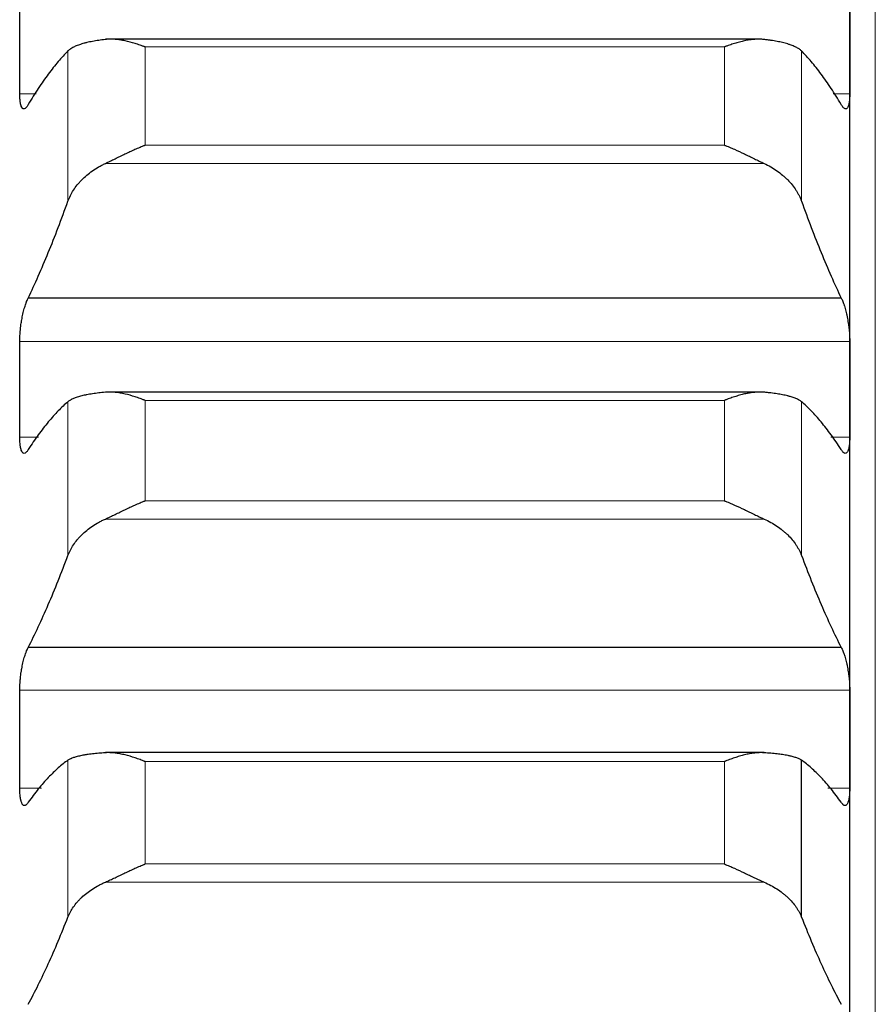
# Model space of a CAD drawing. Header units: inches. Extents: x 0 to 20790, y -12 to 14700.
# Tile 76 of 256: x 7760 to 7814, y 5464 to 5526. Entities that reach past the tile are written whole.
import ezdxf

# ---------------------------------------------------------------- set-up
doc = ezdxf.new("R2010")
doc.units = ezdxf.units.IN
doc.layers.add('1', color=7, linetype='Continuous', true_color=0xffffff)

msp = doc.modelspace()

# ---------------------------------------------------------------- linework, layer by layer
at = {"layer": '1', "color": 110, "linetype": 'Continuous', "lineweight": 13}
for p, q in [((7813.556, 4806.802), (7813.556, 5814.143)), ((7804.1, 5523.878), (7767.812, 5523.878)), ((7767.812, 5517.731), (7767.812, 5523.878)), ((7804.1, 5517.731), (7804.1, 5523.878)), ((7762.982, 5514.217), (7762.982, 5523.63)), ((7808.929, 5514.217), (7808.929, 5523.63)), ((7760.99, 5520.95), (7759.958, 5520.95)), ((7811.953, 5520.95), (7810.921, 5520.95)), ((7804.1, 5517.731), (7767.812, 5517.731)), ((7806.587, 5516.584), (7765.324, 5516.584)), ((7811.953, 5505.44), (7759.958, 5505.44)), ((7762.982, 5492.032), (7762.982, 5501.657)), ((7804.1, 5501.738), (7767.812, 5501.738)), ((7767.812, 5495.453), (7767.812, 5501.738)), ((7804.1, 5495.453), (7804.1, 5501.738)), ((7808.929, 5492.032), (7808.929, 5501.657)), ((7761.14, 5499.442), (7759.958, 5499.442)), ((7811.953, 5499.442), (7810.772, 5499.442)), ((7804.1, 5495.453), (7767.812, 5495.453)), ((7806.587, 5494.311), (7765.324, 5494.311)), ((7811.953, 5483.581), (7759.958, 5483.581)), ((7762.982, 5469.377), (7762.982, 5479.201)), ((7804.1, 5479.115), (7767.812, 5479.115)), ((7767.812, 5472.7), (7767.812, 5479.115)), ((7804.1, 5472.7), (7804.1, 5479.115)), ((7761.33, 5477.454), (7759.958, 5477.454)), ((7811.953, 5477.454), (7810.581, 5477.454)), ((7804.1, 5472.7), (7767.812, 5472.7)), ((7806.587, 5471.565), (7765.324, 5471.565))]:
    msp.add_line(p, q, dxfattribs=at)
at = {"layer": '1', "color": 2, "linetype": 'Continuous', "lineweight": 25}
for p, q in [((7811.956, 5523.879), (7811.956, 5544.798)), ((7806.228, 5524.367), (7765.324, 5524.367)), ((7811.956, 5502.441), (7811.956, 5523.879)), ((7811.418, 5508.154), (7760.493, 5508.154)), ((7806.304, 5502.263), (7765.324, 5502.263)), ((7811.956, 5480.517), (7811.956, 5502.441)), ((7811.418, 5486.262), (7760.493, 5486.262)), ((7811.956, 5458.143), (7811.956, 5480.517)), ((7806.587, 5479.674), (7765.324, 5479.674)), ((7808.929, 5469.377), (7808.929, 5479.201))]:
    msp.add_line(p, q, dxfattribs=at)
for points in [[(7759.956, 5523.879), (7759.956, 5524.856), (7759.957, 5525.832), (7759.958, 5526.809)], [(7811.953, 5526.809), (7811.955, 5525.832), (7811.956, 5524.856), (7811.956, 5523.879)], [(7759.958, 5520.95), (7759.957, 5521.926), (7759.956, 5522.903), (7759.956, 5523.879)], [(7811.956, 5523.879), (7811.956, 5522.903), (7811.955, 5521.926), (7811.953, 5520.95)], [(7762.982, 5523.63), (7762.778, 5523.425), (7762.369, 5522.979), (7761.749, 5522.197), (7761.124, 5521.305), (7760.704, 5520.635), (7760.493, 5520.282)], [(7811.418, 5520.282), (7811.207, 5520.635), (7810.787, 5521.305), (7810.162, 5522.197), (7809.543, 5522.979), (7809.133, 5523.425), (7808.929, 5523.63)], [(7760.493, 5508.154), (7760.704, 5508.597), (7761.124, 5509.515), (7761.749, 5510.985), (7762.369, 5512.547), (7762.778, 5513.65), (7762.982, 5514.217)], [(7808.929, 5514.217), (7809.133, 5513.65), (7809.543, 5512.547), (7810.162, 5510.985), (7810.787, 5509.515), (7811.207, 5508.597), (7811.418, 5508.154)], [(7759.956, 5502.441), (7759.956, 5503.441), (7759.957, 5504.44), (7759.958, 5505.44)], [(7811.953, 5505.44), (7811.955, 5504.44), (7811.956, 5503.441), (7811.956, 5502.441)], [(7759.958, 5499.442), (7759.957, 5500.442), (7759.956, 5501.442), (7759.956, 5502.441)], [(7811.956, 5502.441), (7811.956, 5501.442), (7811.955, 5500.442), (7811.953, 5499.442)], [(7762.982, 5501.657), (7762.778, 5501.484), (7762.369, 5501.098), (7761.749, 5500.407), (7761.124, 5499.602), (7760.704, 5498.99), (7760.493, 5498.665)], [(7811.418, 5498.665), (7811.207, 5498.99), (7810.787, 5499.602), (7810.162, 5500.407), (7809.543, 5501.098), (7809.133, 5501.484), (7808.929, 5501.657)], [(7760.493, 5486.262), (7760.704, 5486.679), (7761.124, 5487.545), (7761.749, 5488.94), (7762.369, 5490.43), (7762.778, 5491.487), (7762.982, 5492.032)], [(7808.929, 5492.032), (7809.133, 5491.487), (7809.543, 5490.43), (7810.162, 5488.94), (7810.787, 5487.545), (7811.207, 5486.679), (7811.418, 5486.262)], [(7759.956, 5480.517), (7759.956, 5481.539), (7759.957, 5482.56), (7759.958, 5483.581)], [(7811.953, 5483.581), (7811.955, 5482.56), (7811.956, 5481.539), (7811.956, 5480.517)], [(7759.958, 5477.454), (7759.957, 5478.475), (7759.956, 5479.496), (7759.956, 5480.517)], [(7811.956, 5480.517), (7811.956, 5479.496), (7811.955, 5478.475), (7811.953, 5477.454)], [(7762.982, 5479.201), (7762.778, 5479.058), (7762.369, 5478.734), (7761.749, 5478.133), (7761.124, 5477.418), (7760.704, 5476.865), (7760.493, 5476.569)], [(7811.418, 5476.569), (7811.207, 5476.865), (7810.787, 5477.418), (7810.162, 5478.133), (7809.543, 5478.734), (7809.133, 5479.058), (7808.929, 5479.201)], [(7760.493, 5463.911), (7760.704, 5464.301), (7761.124, 5465.113), (7761.749, 5466.431), (7762.369, 5467.846), (7762.778, 5468.856), (7762.982, 5469.377)], [(7808.929, 5469.377), (7809.133, 5468.856), (7809.543, 5467.846), (7810.162, 5466.431), (7810.787, 5465.113), (7811.207, 5464.301), (7811.418, 5463.911)]]:
    msp.add_open_spline(points, degree=3, dxfattribs=at)
for points, knots in [([(7765.324, 5524.349), (7765.178, 5524.332), (7765.038, 5524.313), (7764.77, 5524.273), (7764.512, 5524.23), (7764.276, 5524.18), (7764.135, 5524.146), (7764.107, 5524.139), (7764.052, 5524.125), (7764.025, 5524.118), (7763.945, 5524.097), (7763.893, 5524.082), (7763.744, 5524.037), (7763.651, 5524.005), (7763.479, 5523.939), (7763.4, 5523.904), (7763.292, 5523.849), (7763.258, 5523.831), (7763.209, 5523.802), (7763.193, 5523.793), (7763.162, 5523.773), (7763.147, 5523.763), (7763.075, 5523.714), (7763.025, 5523.672), (7762.982, 5523.63)], [0, 0, 0, 0, 0.125, 0.125, 0.25, 0.375, 0.375, 0.40625, 0.40625, 0.4375, 0.4375, 0.5, 0.5, 0.625, 0.625, 0.75, 0.75, 0.8125, 0.8125, 0.84375, 0.84375, 0.875, 0.875, 1, 1, 1, 1]), ([(7767.812, 5523.878), (7767.808, 5523.879), (7767.805, 5523.88), (7767.799, 5523.883), (7767.795, 5523.884), (7767.785, 5523.888), (7767.765, 5523.895), (7767.719, 5523.913), (7767.626, 5523.948), (7767.441, 5524.014), (7767.284, 5524.066), (7766.97, 5524.163), (7766.762, 5524.219), (7766.451, 5524.285), (7766.348, 5524.304), (7766.192, 5524.328), (7766.14, 5524.335), (7766.037, 5524.347), (7765.985, 5524.352), (7765.83, 5524.364), (7765.728, 5524.368), (7765.525, 5524.366), (7765.424, 5524.36), (7765.324, 5524.349)], [0, 0, 0, 0, 0.003906, 0.003906, 0.007812, 0.007812, 0.015625, 0.03125, 0.0625, 0.125, 0.25, 0.25, 0.5, 0.5, 0.625, 0.625, 0.6875, 0.6875, 0.75, 0.75, 0.875, 0.875, 1, 1, 1, 1]), ([(7806.587, 5524.349), (7806.488, 5524.36), (7806.387, 5524.366), (7806.186, 5524.368), (7806.085, 5524.364), (7805.881, 5524.348), (7805.778, 5524.337), (7805.572, 5524.306), (7805.468, 5524.287), (7805.258, 5524.242), (7805.153, 5524.217), (7804.943, 5524.162), (7804.838, 5524.131), (7804.628, 5524.066), (7804.523, 5524.031), (7804.364, 5523.976), (7804.285, 5523.947), (7804.193, 5523.913), (7804.146, 5523.895), (7804.126, 5523.888), (7804.113, 5523.883), (7804.106, 5523.88), (7804.1, 5523.878)], [0, 0, 0, 0, 0.125, 0.125, 0.25, 0.25, 0.375, 0.375, 0.5, 0.5, 0.625, 0.625, 0.75, 0.75, 0.875, 0.875, 0.9375, 0.96875, 0.984375, 0.992188, 0.992188, 1, 1, 1, 1]), ([(7808.929, 5523.63), (7808.887, 5523.672), (7808.837, 5523.713), (7808.722, 5523.792), (7808.593, 5523.868), (7808.436, 5523.937), (7808.306, 5523.988), (7808.261, 5524.004), (7808.191, 5524.028), (7808.167, 5524.036), (7808.119, 5524.051), (7808.094, 5524.059), (7807.969, 5524.097), (7807.758, 5524.154), (7807.523, 5524.204), (7807.276, 5524.25), (7807.146, 5524.272), (7806.976, 5524.298), (7806.942, 5524.303), (7806.873, 5524.312), (7806.768, 5524.327), (7806.66, 5524.34), (7806.587, 5524.349)], [0, 0, 0, 0, 0.125, 0.125, 0.25, 0.375, 0.375, 0.4375, 0.4375, 0.46875, 0.46875, 0.5, 0.5, 0.625, 0.75, 0.75, 0.875, 0.875, 0.90625, 0.90625, 0.9375, 1, 1, 1, 1]), ([(7760.493, 5520.282), (7760.459, 5520.215), (7760.425, 5520.161), (7760.374, 5520.095), (7760.358, 5520.076), (7760.333, 5520.052), (7760.325, 5520.044), (7760.308, 5520.031), (7760.3, 5520.025), (7760.26, 5520), (7760.23, 5519.992), (7760.186, 5519.999), (7760.172, 5520.005), (7760.152, 5520.018), (7760.145, 5520.023), (7760.132, 5520.035), (7760.126, 5520.041), (7760.095, 5520.078), (7760.072, 5520.12), (7760.047, 5520.188), (7760.043, 5520.202), (7760.033, 5520.232), (7760.029, 5520.248), (7760.016, 5520.298), (7760.008, 5520.333), (7759.988, 5520.448), (7759.977, 5520.535), (7759.968, 5520.656), (7759.966, 5520.681), (7759.963, 5520.732), (7759.962, 5520.758), (7759.959, 5520.838), (7759.958, 5520.893), (7759.958, 5520.95)], [0, 0, 0, 0, 0.125, 0.125, 0.1875, 0.1875, 0.21875, 0.21875, 0.25, 0.25, 0.375, 0.375, 0.4375, 0.4375, 0.46875, 0.46875, 0.5, 0.5, 0.625, 0.625, 0.65625, 0.65625, 0.6875, 0.6875, 0.75, 0.75, 0.875, 0.875, 0.90625, 0.90625, 0.9375, 0.9375, 1, 1, 1, 1]), ([(7811.953, 5520.95), (7811.953, 5520.893), (7811.951, 5520.784), (7811.943, 5520.632), (7811.934, 5520.54), (7811.926, 5520.474), (7811.923, 5520.453), (7811.917, 5520.412), (7811.914, 5520.392), (7811.896, 5520.296), (7811.88, 5520.23), (7811.855, 5520.162), (7811.85, 5520.149), (7811.842, 5520.131), (7811.839, 5520.125), (7811.833, 5520.114), (7811.819, 5520.086), (7811.793, 5520.046), (7811.767, 5520.022), (7811.74, 5520.005), (7811.726, 5520), (7811.682, 5519.992), (7811.651, 5520), (7811.604, 5520.03), (7811.588, 5520.043), (7811.563, 5520.067), (7811.554, 5520.076), (7811.538, 5520.095), (7811.529, 5520.105), (7811.487, 5520.16), (7811.453, 5520.215), (7811.418, 5520.282)], [0, 0, 0, 0, 0.0625, 0.125, 0.1875, 0.1875, 0.21875, 0.21875, 0.25, 0.25, 0.375, 0.375, 0.40625, 0.40625, 0.421875, 0.421875, 0.4375, 0.5, 0.5625, 0.5625, 0.625, 0.625, 0.75, 0.75, 0.8125, 0.8125, 0.84375, 0.84375, 0.875, 0.875, 1, 1, 1, 1]), ([(7765.324, 5516.584), (7765.424, 5516.631), (7765.524, 5516.678), (7765.725, 5516.776), (7765.827, 5516.826), (7766.03, 5516.926), (7766.133, 5516.976), (7766.34, 5517.077), (7766.444, 5517.127), (7766.654, 5517.228), (7766.759, 5517.277), (7766.968, 5517.374), (7767.073, 5517.422), (7767.283, 5517.514), (7767.389, 5517.56), (7767.547, 5517.626), (7767.626, 5517.658), (7767.719, 5517.695), (7767.765, 5517.713), (7767.785, 5517.721), (7767.798, 5517.726), (7767.805, 5517.729), (7767.812, 5517.731)], [0, 0, 0, 0, 0.125, 0.125, 0.25, 0.25, 0.375, 0.375, 0.5, 0.5, 0.625, 0.625, 0.75, 0.75, 0.875, 0.875, 0.9375, 0.96875, 0.984375, 0.992188, 0.992188, 1, 1, 1, 1]), ([(7804.1, 5517.731), (7804.103, 5517.73), (7804.106, 5517.729), (7804.113, 5517.726), (7804.116, 5517.725), (7804.126, 5517.721), (7804.146, 5517.713), (7804.193, 5517.695), (7804.285, 5517.658), (7804.364, 5517.626), (7804.522, 5517.56), (7804.627, 5517.515), (7804.941, 5517.376), (7805.149, 5517.279), (7805.46, 5517.131), (7805.564, 5517.081), (7805.719, 5517.005), (7805.771, 5516.98), (7805.875, 5516.929), (7805.927, 5516.903), (7806.082, 5516.827), (7806.184, 5516.777), (7806.387, 5516.679), (7806.487, 5516.631), (7806.587, 5516.584)], [0, 0, 0, 0, 0.003906, 0.003906, 0.007812, 0.007812, 0.015625, 0.03125, 0.0625, 0.125, 0.125, 0.25, 0.25, 0.5, 0.5, 0.625, 0.625, 0.6875, 0.6875, 0.75, 0.75, 0.875, 0.875, 1, 1, 1, 1]), ([(7762.982, 5514.217), (7763.025, 5514.336), (7763.075, 5514.452), (7763.189, 5514.682), (7763.318, 5514.909), (7763.476, 5515.128), (7763.605, 5515.289), (7763.65, 5515.343), (7763.721, 5515.422), (7763.744, 5515.448), (7763.793, 5515.5), (7763.817, 5515.526), (7763.942, 5515.653), (7764.154, 5515.85), (7764.389, 5516.031), (7764.636, 5516.204), (7764.765, 5516.286), (7764.935, 5516.384), (7764.97, 5516.404), (7765.039, 5516.441), (7765.144, 5516.497), (7765.251, 5516.55), (7765.324, 5516.584)], [0, 0, 0, 0, 0.125, 0.125, 0.25, 0.375, 0.375, 0.4375, 0.4375, 0.46875, 0.46875, 0.5, 0.5, 0.625, 0.75, 0.75, 0.875, 0.875, 0.90625, 0.90625, 0.9375, 1, 1, 1, 1]), ([(7806.587, 5516.584), (7806.733, 5516.516), (7806.873, 5516.444), (7807.142, 5516.289), (7807.4, 5516.125), (7807.636, 5515.944), (7807.777, 5515.825), (7807.804, 5515.801), (7807.859, 5515.752), (7807.886, 5515.728), (7807.967, 5515.653), (7808.018, 5515.603), (7808.168, 5515.45), (7808.261, 5515.346), (7808.432, 5515.132), (7808.511, 5515.023), (7808.619, 5514.855), (7808.654, 5514.799), (7808.703, 5514.713), (7808.718, 5514.685), (7808.749, 5514.627), (7808.764, 5514.598), (7808.837, 5514.453), (7808.887, 5514.336), (7808.929, 5514.217)], [0, 0, 0, 0, 0.125, 0.125, 0.25, 0.375, 0.375, 0.40625, 0.40625, 0.4375, 0.4375, 0.5, 0.5, 0.625, 0.625, 0.75, 0.75, 0.8125, 0.8125, 0.84375, 0.84375, 0.875, 0.875, 1, 1, 1, 1]), ([(7759.958, 5505.44), (7759.958, 5505.498), (7759.96, 5505.617), (7759.969, 5505.802), (7759.977, 5505.93), (7759.985, 5506.027), (7759.988, 5506.059), (7759.994, 5506.125), (7759.998, 5506.158), (7760.015, 5506.321), (7760.032, 5506.452), (7760.057, 5506.615), (7760.062, 5506.648), (7760.07, 5506.697), (7760.073, 5506.713), (7760.078, 5506.746), (7760.092, 5506.826), (7760.119, 5506.969), (7760.145, 5507.091), (7760.172, 5507.212), (7760.186, 5507.271), (7760.23, 5507.445), (7760.26, 5507.553), (7760.308, 5507.704), (7760.324, 5507.752), (7760.349, 5507.822), (7760.357, 5507.845), (7760.374, 5507.889), (7760.382, 5507.911), (7760.425, 5508.016), (7760.459, 5508.09), (7760.493, 5508.154)], [0, 0, 0, 0, 0.0625, 0.125, 0.1875, 0.1875, 0.21875, 0.21875, 0.25, 0.25, 0.375, 0.375, 0.40625, 0.40625, 0.421875, 0.421875, 0.4375, 0.5, 0.5625, 0.5625, 0.625, 0.625, 0.75, 0.75, 0.8125, 0.8125, 0.84375, 0.84375, 0.875, 0.875, 1, 1, 1, 1]), ([(7811.418, 5508.154), (7811.453, 5508.09), (7811.487, 5508.016), (7811.537, 5507.891), (7811.554, 5507.847), (7811.578, 5507.778), (7811.587, 5507.754), (7811.603, 5507.705), (7811.611, 5507.68), (7811.651, 5507.553), (7811.682, 5507.446), (7811.725, 5507.274), (7811.739, 5507.215), (7811.759, 5507.124), (7811.766, 5507.093), (7811.779, 5507.031), (7811.786, 5507), (7811.817, 5506.844), (7811.839, 5506.717), (7811.864, 5506.554), (7811.869, 5506.521), (7811.878, 5506.455), (7811.883, 5506.422), (7811.895, 5506.323), (7811.903, 5506.257), (7811.924, 5506.062), (7811.935, 5505.933), (7811.944, 5505.775), (7811.945, 5505.743), (7811.948, 5505.681), (7811.949, 5505.65), (7811.952, 5505.558), (7811.953, 5505.499), (7811.953, 5505.44)], [0, 0, 0, 0, 0.125, 0.125, 0.1875, 0.1875, 0.21875, 0.21875, 0.25, 0.25, 0.375, 0.375, 0.4375, 0.4375, 0.46875, 0.46875, 0.5, 0.5, 0.625, 0.625, 0.65625, 0.65625, 0.6875, 0.6875, 0.75, 0.75, 0.875, 0.875, 0.90625, 0.90625, 0.9375, 0.9375, 1, 1, 1, 1]), ([(7765.324, 5502.251), (7765.178, 5502.238), (7765.038, 5502.223), (7764.77, 5502.191), (7764.512, 5502.156), (7764.276, 5502.115), (7764.135, 5502.088), (7764.107, 5502.082), (7764.052, 5502.071), (7764.025, 5502.065), (7763.945, 5502.048), (7763.893, 5502.036), (7763.744, 5501.998), (7763.651, 5501.972), (7763.479, 5501.917), (7763.4, 5501.888), (7763.292, 5501.843), (7763.258, 5501.827), (7763.209, 5501.803), (7763.193, 5501.795), (7763.162, 5501.779), (7763.147, 5501.77), (7763.075, 5501.728), (7763.025, 5501.694), (7762.982, 5501.657)], [0, 0, 0, 0, 0.125, 0.125, 0.25, 0.375, 0.375, 0.40625, 0.40625, 0.4375, 0.4375, 0.5, 0.5, 0.625, 0.625, 0.75, 0.75, 0.8125, 0.8125, 0.84375, 0.84375, 0.875, 0.875, 1, 1, 1, 1]), ([(7767.812, 5501.738), (7767.808, 5501.74), (7767.805, 5501.741), (7767.799, 5501.744), (7767.795, 5501.745), (7767.785, 5501.749), (7767.765, 5501.757), (7767.719, 5501.775), (7767.626, 5501.81), (7767.441, 5501.878), (7767.284, 5501.932), (7766.97, 5502.034), (7766.762, 5502.093), (7766.451, 5502.164), (7766.348, 5502.185), (7766.192, 5502.211), (7766.14, 5502.219), (7766.037, 5502.233), (7765.985, 5502.24), (7765.83, 5502.255), (7765.728, 5502.261), (7765.525, 5502.264), (7765.424, 5502.26), (7765.324, 5502.251)], [0, 0, 0, 0, 0.003906, 0.003906, 0.007812, 0.007812, 0.015625, 0.03125, 0.0625, 0.125, 0.25, 0.25, 0.5, 0.5, 0.625, 0.625, 0.6875, 0.6875, 0.75, 0.75, 0.875, 0.875, 1, 1, 1, 1]), ([(7806.587, 5502.251), (7806.488, 5502.26), (7806.387, 5502.264), (7806.186, 5502.261), (7806.085, 5502.255), (7805.881, 5502.235), (7805.778, 5502.221), (7805.572, 5502.186), (7805.468, 5502.166), (7805.258, 5502.118), (7805.153, 5502.091), (7804.943, 5502.032), (7804.838, 5502.001), (7804.628, 5501.933), (7804.523, 5501.896), (7804.364, 5501.839), (7804.285, 5501.81), (7804.193, 5501.775), (7804.146, 5501.757), (7804.126, 5501.749), (7804.113, 5501.744), (7804.106, 5501.741), (7804.1, 5501.738)], [0, 0, 0, 0, 0.125, 0.125, 0.25, 0.25, 0.375, 0.375, 0.5, 0.5, 0.625, 0.625, 0.75, 0.75, 0.875, 0.875, 0.9375, 0.96875, 0.984375, 0.992187, 0.992187, 1, 1, 1, 1]), ([(7808.929, 5501.657), (7808.887, 5501.694), (7808.837, 5501.728), (7808.722, 5501.795), (7808.593, 5501.858), (7808.436, 5501.916), (7808.306, 5501.958), (7808.261, 5501.971), (7808.191, 5501.991), (7808.167, 5501.998), (7808.119, 5502.01), (7808.094, 5502.017), (7807.969, 5502.048), (7807.758, 5502.094), (7807.523, 5502.135), (7807.276, 5502.173), (7807.146, 5502.19), (7806.976, 5502.211), (7806.942, 5502.214), (7806.873, 5502.222), (7806.768, 5502.234), (7806.66, 5502.244), (7806.587, 5502.251)], [0, 0, 0, 0, 0.125, 0.125, 0.25, 0.375, 0.375, 0.4375, 0.4375, 0.46875, 0.46875, 0.5, 0.5, 0.625, 0.75, 0.75, 0.875, 0.875, 0.90625, 0.90625, 0.9375, 1, 1, 1, 1]), ([(7760.493, 5498.665), (7760.459, 5498.603), (7760.425, 5498.553), (7760.374, 5498.495), (7760.358, 5498.478), (7760.333, 5498.458), (7760.325, 5498.452), (7760.308, 5498.441), (7760.3, 5498.436), (7760.26, 5498.418), (7760.23, 5498.415), (7760.186, 5498.43), (7760.172, 5498.438), (7760.152, 5498.454), (7760.145, 5498.461), (7760.132, 5498.475), (7760.126, 5498.483), (7760.095, 5498.526), (7760.072, 5498.573), (7760.047, 5498.646), (7760.043, 5498.662), (7760.033, 5498.694), (7760.029, 5498.711), (7760.016, 5498.764), (7760.008, 5498.802), (7759.988, 5498.923), (7759.977, 5499.014), (7759.968, 5499.14), (7759.966, 5499.166), (7759.963, 5499.219), (7759.962, 5499.246), (7759.959, 5499.327), (7759.958, 5499.384), (7759.958, 5499.442)], [0, 0, 0, 0, 0.125, 0.125, 0.1875, 0.1875, 0.21875, 0.21875, 0.25, 0.25, 0.375, 0.375, 0.4375, 0.4375, 0.46875, 0.46875, 0.5, 0.5, 0.625, 0.625, 0.65625, 0.65625, 0.6875, 0.6875, 0.75, 0.75, 0.875, 0.875, 0.90625, 0.90625, 0.9375, 0.9375, 1, 1, 1, 1]), ([(7811.953, 5499.442), (7811.953, 5499.384), (7811.951, 5499.272), (7811.943, 5499.115), (7811.934, 5499.02), (7811.926, 5498.951), (7811.923, 5498.928), (7811.917, 5498.885), (7811.914, 5498.864), (7811.896, 5498.763), (7811.88, 5498.693), (7811.855, 5498.619), (7811.85, 5498.605), (7811.842, 5498.585), (7811.839, 5498.578), (7811.833, 5498.566), (7811.819, 5498.535), (7811.793, 5498.489), (7811.767, 5498.46), (7811.74, 5498.438), (7811.726, 5498.43), (7811.682, 5498.415), (7811.651, 5498.418), (7811.604, 5498.44), (7811.588, 5498.45), (7811.563, 5498.471), (7811.554, 5498.478), (7811.538, 5498.495), (7811.529, 5498.504), (7811.487, 5498.553), (7811.453, 5498.603), (7811.418, 5498.665)], [0, 0, 0, 0, 0.0625, 0.125, 0.1875, 0.1875, 0.21875, 0.21875, 0.25, 0.25, 0.375, 0.375, 0.40625, 0.40625, 0.421875, 0.421875, 0.4375, 0.5, 0.5625, 0.5625, 0.625, 0.625, 0.75, 0.75, 0.8125, 0.8125, 0.84375, 0.84375, 0.875, 0.875, 1, 1, 1, 1]), ([(7765.324, 5494.311), (7765.424, 5494.356), (7765.524, 5494.402), (7765.725, 5494.497), (7765.827, 5494.546), (7766.03, 5494.644), (7766.133, 5494.694), (7766.34, 5494.794), (7766.444, 5494.844), (7766.654, 5494.944), (7766.759, 5494.993), (7766.968, 5495.091), (7767.073, 5495.139), (7767.283, 5495.232), (7767.389, 5495.278), (7767.547, 5495.345), (7767.626, 5495.378), (7767.719, 5495.416), (7767.765, 5495.435), (7767.785, 5495.442), (7767.798, 5495.448), (7767.805, 5495.45), (7767.812, 5495.453)], [0, 0, 0, 0, 0.125, 0.125, 0.25, 0.25, 0.375, 0.375, 0.5, 0.5, 0.625, 0.625, 0.75, 0.75, 0.875, 0.875, 0.9375, 0.96875, 0.984375, 0.992187, 0.992187, 1, 1, 1, 1]), ([(7804.1, 5495.453), (7804.103, 5495.452), (7804.106, 5495.45), (7804.113, 5495.448), (7804.116, 5495.446), (7804.126, 5495.442), (7804.146, 5495.435), (7804.193, 5495.416), (7804.285, 5495.378), (7804.364, 5495.345), (7804.522, 5495.278), (7804.627, 5495.233), (7804.941, 5495.093), (7805.149, 5494.996), (7805.46, 5494.848), (7805.564, 5494.798), (7805.719, 5494.723), (7805.771, 5494.698), (7805.875, 5494.647), (7805.927, 5494.622), (7806.082, 5494.547), (7806.184, 5494.498), (7806.387, 5494.402), (7806.487, 5494.356), (7806.587, 5494.311)], [0, 0, 0, 0, 0.003906, 0.003906, 0.007813, 0.007813, 0.015625, 0.03125, 0.0625, 0.125, 0.125, 0.25, 0.25, 0.5, 0.5, 0.625, 0.625, 0.6875, 0.6875, 0.75, 0.75, 0.875, 0.875, 1, 1, 1, 1]), ([(7762.982, 5492.032), (7763.025, 5492.145), (7763.075, 5492.257), (7763.189, 5492.479), (7763.318, 5492.696), (7763.476, 5492.907), (7763.605, 5493.062), (7763.65, 5493.114), (7763.721, 5493.19), (7763.744, 5493.215), (7763.793, 5493.265), (7763.817, 5493.29), (7763.942, 5493.413), (7764.154, 5493.602), (7764.389, 5493.777), (7764.636, 5493.944), (7764.765, 5494.023), (7764.935, 5494.118), (7764.97, 5494.136), (7765.039, 5494.173), (7765.144, 5494.227), (7765.251, 5494.278), (7765.324, 5494.311)], [0, 0, 0, 0, 0.125, 0.125, 0.25, 0.375, 0.375, 0.4375, 0.4375, 0.46875, 0.46875, 0.5, 0.5, 0.625, 0.75, 0.75, 0.875, 0.875, 0.90625, 0.90625, 0.9375, 1, 1, 1, 1]), ([(7806.587, 5494.311), (7806.733, 5494.245), (7806.873, 5494.175), (7807.142, 5494.026), (7807.4, 5493.868), (7807.636, 5493.693), (7807.777, 5493.578), (7807.804, 5493.555), (7807.859, 5493.508), (7807.886, 5493.485), (7807.967, 5493.413), (7808.018, 5493.365), (7808.168, 5493.217), (7808.261, 5493.117), (7808.432, 5492.911), (7808.511, 5492.806), (7808.619, 5492.645), (7808.654, 5492.591), (7808.703, 5492.508), (7808.718, 5492.481), (7808.749, 5492.425), (7808.764, 5492.398), (7808.837, 5492.258), (7808.887, 5492.145), (7808.929, 5492.032)], [0, 0, 0, 0, 0.125, 0.125, 0.25, 0.375, 0.375, 0.40625, 0.40625, 0.4375, 0.4375, 0.5, 0.5, 0.625, 0.625, 0.75, 0.75, 0.8125, 0.8125, 0.84375, 0.84375, 0.875, 0.875, 1, 1, 1, 1]), ([(7759.958, 5483.581), (7759.958, 5483.641), (7759.96, 5483.762), (7759.969, 5483.949), (7759.977, 5484.078), (7759.985, 5484.176), (7759.988, 5484.209), (7759.994, 5484.275), (7759.998, 5484.307), (7760.015, 5484.472), (7760.032, 5484.602), (7760.057, 5484.765), (7760.062, 5484.797), (7760.07, 5484.846), (7760.073, 5484.862), (7760.078, 5484.894), (7760.092, 5484.975), (7760.119, 5485.116), (7760.145, 5485.236), (7760.172, 5485.355), (7760.186, 5485.413), (7760.23, 5485.583), (7760.26, 5485.688), (7760.308, 5485.834), (7760.324, 5485.881), (7760.349, 5485.948), (7760.357, 5485.97), (7760.374, 5486.012), (7760.382, 5486.033), (7760.425, 5486.133), (7760.459, 5486.203), (7760.493, 5486.262)], [0, 0, 0, 0, 0.0625, 0.125, 0.1875, 0.1875, 0.21875, 0.21875, 0.25, 0.25, 0.375, 0.375, 0.40625, 0.40625, 0.421875, 0.421875, 0.4375, 0.5, 0.5625, 0.5625, 0.625, 0.625, 0.75, 0.75, 0.8125, 0.8125, 0.84375, 0.84375, 0.875, 0.875, 1, 1, 1, 1]), ([(7811.418, 5486.262), (7811.453, 5486.203), (7811.487, 5486.133), (7811.537, 5486.014), (7811.554, 5485.972), (7811.578, 5485.905), (7811.587, 5485.883), (7811.603, 5485.835), (7811.611, 5485.811), (7811.651, 5485.689), (7811.682, 5485.584), (7811.725, 5485.416), (7811.739, 5485.358), (7811.759, 5485.269), (7811.766, 5485.238), (7811.779, 5485.177), (7811.786, 5485.147), (7811.817, 5484.993), (7811.839, 5484.866), (7811.864, 5484.704), (7811.869, 5484.671), (7811.878, 5484.605), (7811.883, 5484.572), (7811.895, 5484.473), (7811.903, 5484.407), (7811.924, 5484.211), (7811.935, 5484.082), (7811.944, 5483.921), (7811.945, 5483.889), (7811.948, 5483.826), (7811.949, 5483.795), (7811.952, 5483.701), (7811.953, 5483.641), (7811.953, 5483.581)], [0, 0, 0, 0, 0.125, 0.125, 0.1875, 0.1875, 0.21875, 0.21875, 0.25, 0.25, 0.375, 0.375, 0.4375, 0.4375, 0.46875, 0.46875, 0.5, 0.5, 0.625, 0.625, 0.65625, 0.65625, 0.6875, 0.6875, 0.75, 0.75, 0.875, 0.875, 0.90625, 0.90625, 0.9375, 0.9375, 1, 1, 1, 1]), ([(7765.324, 5479.668), (7765.178, 5479.658), (7765.038, 5479.647), (7764.77, 5479.623), (7764.512, 5479.597), (7764.276, 5479.566), (7764.135, 5479.545), (7764.107, 5479.54), (7764.052, 5479.532), (7764.025, 5479.527), (7763.945, 5479.514), (7763.893, 5479.504), (7763.744, 5479.475), (7763.651, 5479.455), (7763.479, 5479.411), (7763.4, 5479.388), (7763.292, 5479.351), (7763.258, 5479.339), (7763.209, 5479.319), (7763.193, 5479.313), (7763.162, 5479.3), (7763.147, 5479.293), (7763.075, 5479.259), (7763.025, 5479.23), (7762.982, 5479.201)], [0, 0, 0, 0, 0.125, 0.125, 0.25, 0.375, 0.375, 0.40625, 0.40625, 0.4375, 0.4375, 0.5, 0.5, 0.625, 0.625, 0.75, 0.75, 0.8125, 0.8125, 0.84375, 0.84375, 0.875, 0.875, 1, 1, 1, 1]), ([(7767.812, 5479.115), (7767.808, 5479.116), (7767.805, 5479.117), (7767.799, 5479.12), (7767.795, 5479.121), (7767.785, 5479.125), (7767.765, 5479.133), (7767.719, 5479.152), (7767.626, 5479.188), (7767.441, 5479.258), (7767.284, 5479.314), (7766.97, 5479.419), (7766.762, 5479.481), (7766.451, 5479.558), (7766.348, 5479.58), (7766.192, 5479.61), (7766.14, 5479.619), (7766.037, 5479.635), (7765.985, 5479.642), (7765.83, 5479.661), (7765.728, 5479.669), (7765.525, 5479.676), (7765.424, 5479.675), (7765.324, 5479.668)], [0, 0, 0, 0, 0.003906, 0.003906, 0.007813, 0.007813, 0.015625, 0.03125, 0.0625, 0.125, 0.25, 0.25, 0.5, 0.5, 0.625, 0.625, 0.6875, 0.6875, 0.75, 0.75, 0.875, 0.875, 1, 1, 1, 1]), ([(7806.587, 5479.668), (7806.488, 5479.675), (7806.387, 5479.676), (7806.186, 5479.669), (7806.085, 5479.661), (7805.881, 5479.637), (7805.778, 5479.621), (7805.572, 5479.582), (7805.468, 5479.559), (7805.258, 5479.508), (7805.153, 5479.48), (7804.943, 5479.418), (7804.838, 5479.385), (7804.628, 5479.314), (7804.523, 5479.277), (7804.364, 5479.218), (7804.285, 5479.188), (7804.193, 5479.152), (7804.146, 5479.133), (7804.126, 5479.125), (7804.113, 5479.12), (7804.106, 5479.117), (7804.1, 5479.115)], [0, 0, 0, 0, 0.125, 0.125, 0.25, 0.25, 0.375, 0.375, 0.5, 0.5, 0.625, 0.625, 0.75, 0.75, 0.875, 0.875, 0.9375, 0.96875, 0.984375, 0.992187, 0.992187, 1, 1, 1, 1]), ([(7808.929, 5479.201), (7808.887, 5479.23), (7808.837, 5479.259), (7808.722, 5479.313), (7808.593, 5479.364), (7808.436, 5479.41), (7808.306, 5479.443), (7808.261, 5479.454), (7808.191, 5479.469), (7808.167, 5479.474), (7808.119, 5479.485), (7808.094, 5479.489), (7807.969, 5479.514), (7807.758, 5479.55), (7807.523, 5479.581), (7807.276, 5479.609), (7807.146, 5479.623), (7806.976, 5479.638), (7806.942, 5479.641), (7806.873, 5479.647), (7806.768, 5479.655), (7806.66, 5479.663), (7806.587, 5479.668)], [0, 0, 0, 0, 0.125, 0.125, 0.25, 0.375, 0.375, 0.4375, 0.4375, 0.46875, 0.46875, 0.5, 0.5, 0.625, 0.75, 0.75, 0.875, 0.875, 0.90625, 0.90625, 0.9375, 1, 1, 1, 1]), ([(7760.493, 5476.569), (7760.459, 5476.511), (7760.425, 5476.466), (7760.374, 5476.415), (7760.358, 5476.401), (7760.333, 5476.384), (7760.325, 5476.38), (7760.308, 5476.371), (7760.3, 5476.368), (7760.26, 5476.356), (7760.23, 5476.358), (7760.186, 5476.381), (7760.172, 5476.391), (7760.152, 5476.412), (7760.145, 5476.419), (7760.132, 5476.436), (7760.126, 5476.445), (7760.095, 5476.495), (7760.072, 5476.547), (7760.047, 5476.626), (7760.043, 5476.642), (7760.033, 5476.677), (7760.029, 5476.695), (7760.016, 5476.752), (7760.008, 5476.792), (7759.988, 5476.919), (7759.977, 5477.013), (7759.968, 5477.143), (7759.966, 5477.17), (7759.963, 5477.224), (7759.962, 5477.252), (7759.959, 5477.336), (7759.958, 5477.394), (7759.958, 5477.454)], [0, 0, 0, 0, 0.125, 0.125, 0.1875, 0.1875, 0.21875, 0.21875, 0.25, 0.25, 0.375, 0.375, 0.4375, 0.4375, 0.46875, 0.46875, 0.5, 0.5, 0.625, 0.625, 0.65625, 0.65625, 0.6875, 0.6875, 0.75, 0.75, 0.875, 0.875, 0.90625, 0.90625, 0.9375, 0.9375, 1, 1, 1, 1]), ([(7811.953, 5477.454), (7811.953, 5477.394), (7811.951, 5477.279), (7811.943, 5477.118), (7811.934, 5477.019), (7811.926, 5476.947), (7811.923, 5476.924), (7811.917, 5476.878), (7811.914, 5476.856), (7811.896, 5476.75), (7811.88, 5476.675), (7811.855, 5476.596), (7811.85, 5476.581), (7811.842, 5476.559), (7811.839, 5476.552), (7811.833, 5476.538), (7811.819, 5476.504), (7811.793, 5476.453), (7811.767, 5476.419), (7811.74, 5476.392), (7811.726, 5476.381), (7811.682, 5476.358), (7811.651, 5476.356), (7811.604, 5476.37), (7811.588, 5476.378), (7811.563, 5476.395), (7811.554, 5476.401), (7811.538, 5476.415), (7811.529, 5476.423), (7811.487, 5476.466), (7811.453, 5476.512), (7811.418, 5476.569)], [0, 0, 0, 0, 0.0625, 0.125, 0.1875, 0.1875, 0.21875, 0.21875, 0.25, 0.25, 0.375, 0.375, 0.40625, 0.40625, 0.421875, 0.421875, 0.4375, 0.5, 0.5625, 0.5625, 0.625, 0.625, 0.75, 0.75, 0.8125, 0.8125, 0.84375, 0.84375, 0.875, 0.875, 1, 1, 1, 1]), ([(7765.324, 5471.565), (7765.424, 5471.608), (7765.524, 5471.653), (7765.725, 5471.745), (7765.827, 5471.793), (7766.03, 5471.89), (7766.133, 5471.939), (7766.34, 5472.038), (7766.444, 5472.087), (7766.654, 5472.187), (7766.759, 5472.236), (7766.968, 5472.334), (7767.073, 5472.382), (7767.283, 5472.476), (7767.389, 5472.522), (7767.547, 5472.59), (7767.626, 5472.624), (7767.719, 5472.662), (7767.765, 5472.681), (7767.785, 5472.689), (7767.798, 5472.695), (7767.805, 5472.697), (7767.812, 5472.7)], [0, 0, 0, 0, 0.125, 0.125, 0.25, 0.25, 0.375, 0.375, 0.5, 0.5, 0.625, 0.625, 0.75, 0.75, 0.875, 0.875, 0.9375, 0.96875, 0.984375, 0.992187, 0.992187, 1, 1, 1, 1]), ([(7804.1, 5472.7), (7804.103, 5472.699), (7804.106, 5472.697), (7804.113, 5472.695), (7804.116, 5472.693), (7804.126, 5472.689), (7804.146, 5472.681), (7804.193, 5472.662), (7804.285, 5472.624), (7804.364, 5472.59), (7804.522, 5472.523), (7804.627, 5472.476), (7804.941, 5472.335), (7805.149, 5472.238), (7805.46, 5472.091), (7805.564, 5472.041), (7805.719, 5471.967), (7805.771, 5471.942), (7805.875, 5471.893), (7805.927, 5471.868), (7806.082, 5471.795), (7806.184, 5471.746), (7806.387, 5471.653), (7806.487, 5471.608), (7806.587, 5471.565)], [0, 0, 0, 0, 0.003906, 0.003906, 0.007812, 0.007812, 0.015625, 0.03125, 0.0625, 0.125, 0.125, 0.25, 0.25, 0.5, 0.5, 0.625, 0.625, 0.6875, 0.6875, 0.75, 0.75, 0.875, 0.875, 1, 1, 1, 1]), ([(7762.982, 5469.377), (7763.025, 5469.486), (7763.075, 5469.593), (7763.189, 5469.805), (7763.318, 5470.014), (7763.476, 5470.216), (7763.605, 5470.365), (7763.65, 5470.414), (7763.721, 5470.487), (7763.744, 5470.512), (7763.793, 5470.56), (7763.817, 5470.583), (7763.942, 5470.701), (7764.154, 5470.883), (7764.389, 5471.051), (7764.636, 5471.212), (7764.765, 5471.288), (7764.935, 5471.379), (7764.97, 5471.397), (7765.039, 5471.432), (7765.144, 5471.484), (7765.251, 5471.533), (7765.324, 5471.565)], [0, 0, 0, 0, 0.125, 0.125, 0.25, 0.375, 0.375, 0.4375, 0.4375, 0.46875, 0.46875, 0.5, 0.5, 0.625, 0.75, 0.75, 0.875, 0.875, 0.90625, 0.90625, 0.9375, 1, 1, 1, 1]), ([(7806.587, 5471.565), (7806.733, 5471.502), (7806.873, 5471.434), (7807.142, 5471.29), (7807.4, 5471.138), (7807.636, 5470.97), (7807.777, 5470.86), (7807.804, 5470.838), (7807.859, 5470.793), (7807.886, 5470.77), (7807.967, 5470.702), (7808.018, 5470.655), (7808.168, 5470.514), (7808.261, 5470.417), (7808.432, 5470.22), (7808.511, 5470.119), (7808.619, 5469.964), (7808.654, 5469.912), (7808.703, 5469.834), (7808.718, 5469.807), (7808.749, 5469.754), (7808.764, 5469.727), (7808.837, 5469.594), (7808.887, 5469.486), (7808.929, 5469.377)], [0, 0, 0, 0, 0.125, 0.125, 0.25, 0.375, 0.375, 0.40625, 0.40625, 0.4375, 0.4375, 0.5, 0.5, 0.625, 0.625, 0.75, 0.75, 0.8125, 0.8125, 0.84375, 0.84375, 0.875, 0.875, 1, 1, 1, 1])]:
    msp.add_open_spline(points, degree=3, knots=knots, dxfattribs=at)

doc.saveas('drawing.dxf')
